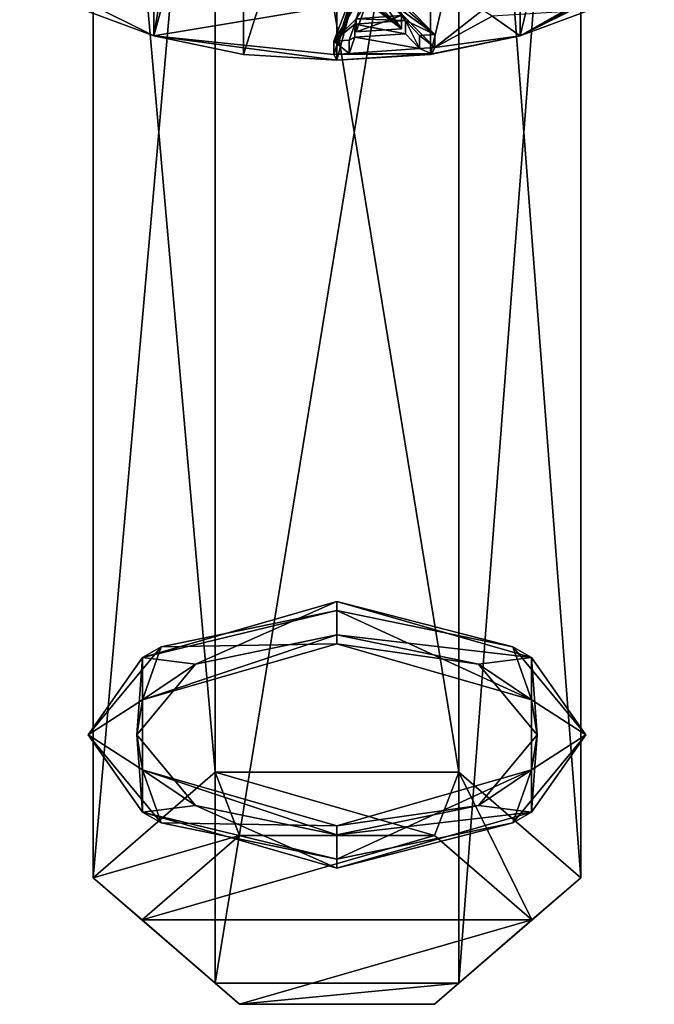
# Model space of a CAD drawing. Header units: millimetres. Extents: x -122 to 122, y -98 to 94.
# Tile 1 of 256: x -80 to -60, y -98 to -66. Entities that reach past the tile are written whole.
import ezdxf

# ---------------------------------------------------------------- set-up
doc = ezdxf.new("R2010")
doc.units = ezdxf.units.MM
doc.header["$LTSCALE"] = 26.699852
for name, color, linetype in [('5893', 7, 'CONTINUOUS'), ('5896', 7, 'CONTINUOUS'), ('5909', 7, 'CONTINUOUS'), ('5914', 7, 'CONTINUOUS'), ('5915', 7, 'CONTINUOUS'), ('642', 7, 'CONTINUOUS'), ('643', 7, 'CONTINUOUS'), ('644', 7, 'CONTINUOUS'), ('656', 7, 'CONTINUOUS'), ('659', 7, 'CONTINUOUS'), ('660', 7, 'CONTINUOUS'), ('661', 7, 'CONTINUOUS'), ('662', 7, 'CONTINUOUS'), ('663', 7, 'CONTINUOUS'), ('664', 7, 'CONTINUOUS'), ('665', 7, 'CONTINUOUS'), ('666', 7, 'CONTINUOUS'), ('667', 7, 'CONTINUOUS'), ('668', 7, 'CONTINUOUS'), ('669', 7, 'CONTINUOUS'), ('959', 7, 'CONTINUOUS'), ('960', 7, 'CONTINUOUS'), ('961', 7, 'CONTINUOUS'), ('962', 7, 'CONTINUOUS')]:
    doc.layers.add(name, color=color, linetype=linetype)

msp = doc.modelspace()

# ---------------------------------------------------------------- linework, layer by layer
at = {"layer": '5893', "color": 7, "linetype": 'Continuous', "true_color": 0xf5f5f5}
for points in [[(-73.99, -41.954, -52.667), (-77.981, -45.41, -58.653), (-73.99, -90.802, -24.465), (-73.99, -41.954, -52.667)], [(-66.01, -41.954, -52.667), (-73.99, -41.954, -52.667), (-66.01, -90.802, -24.465), (-66.01, -41.954, -52.667)], [(-66.01, -90.802, -24.465), (-73.99, -41.954, -52.667), (-73.99, -90.802, -24.465), (-66.01, -90.802, -24.465)], [(-62.019, -45.41, -58.653), (-66.01, -41.954, -52.667), (-62.019, -94.258, -30.451), (-62.019, -45.41, -58.653)], [(-62.019, -94.258, -30.451), (-66.01, -41.954, -52.667), (-66.01, -90.802, -24.465), (-62.019, -94.258, -30.451)], [(-73.99, -90.802, -24.465), (-77.981, -45.41, -58.653), (-77.981, -94.258, -30.451), (-73.99, -90.802, -24.465)]]:
    msp.add_3dface(points, dxfattribs=at)
at = {"layer": '5896', "color": 7, "linetype": 'Continuous', "true_color": 0xf5f5f5}
for points in [[(-77.981, -45.41, -58.653), (-73.99, -48.866, -64.639), (-77.981, -94.258, -30.451), (-77.981, -45.41, -58.653)], [(-66.01, -48.866, -64.639), (-62.019, -45.41, -58.653), (-66.01, -97.714, -36.436), (-66.01, -48.866, -64.639)], [(-62.019, -45.41, -58.653), (-62.019, -94.258, -30.451), (-66.01, -97.714, -36.436), (-62.019, -45.41, -58.653)], [(-77.981, -94.258, -30.451), (-73.99, -48.866, -64.639), (-73.99, -97.714, -36.436), (-77.981, -94.258, -30.451)], [(-73.99, -48.866, -64.639), (-66.01, -48.866, -64.639), (-73.99, -97.714, -36.436), (-73.99, -48.866, -64.639)], [(-73.99, -97.714, -36.436), (-66.01, -48.866, -64.639), (-66.01, -97.714, -36.436), (-73.99, -97.714, -36.436)]]:
    msp.add_3dface(points, dxfattribs=at)
at = {"layer": '5909', "color": 7, "linetype": 'Continuous', "true_color": 0xf5f5f5}
for points in [[(-76.385, -95.64, -29.653), (-63.614, -95.64, -29.653), (-66.808, -92.875, -24.864), (-76.385, -95.64, -29.653)], [(-73.192, -92.875, -24.864), (-76.385, -95.64, -29.653), (-66.808, -92.875, -24.864), (-73.192, -92.875, -24.864)], [(-73.192, -98.405, -34.442), (-63.614, -95.64, -29.653), (-76.385, -95.64, -29.653), (-73.192, -98.405, -34.442)], [(-66.808, -98.405, -34.442), (-63.614, -95.64, -29.653), (-73.192, -98.405, -34.442), (-66.808, -98.405, -34.442)]]:
    msp.add_3dface(points, dxfattribs=at)
at = {"layer": '5914', "color": 7, "linetype": 'Continuous', "true_color": 0xf5f5f5}
for points in [[(-73.192, -92.875, -24.864), (-73.99, -90.802, -24.465), (-77.981, -94.258, -30.451), (-73.192, -92.875, -24.864)], [(-73.192, -92.875, -24.864), (-66.808, -92.875, -24.864), (-73.99, -90.802, -24.465), (-73.192, -92.875, -24.864)], [(-66.808, -92.875, -24.864), (-66.01, -90.802, -24.465), (-73.99, -90.802, -24.465), (-66.808, -92.875, -24.864)], [(-66.808, -92.875, -24.864), (-63.614, -95.64, -29.653), (-66.01, -90.802, -24.465), (-66.808, -92.875, -24.864)], [(-63.614, -95.64, -29.653), (-62.019, -94.258, -30.451), (-66.01, -90.802, -24.465), (-63.614, -95.64, -29.653)], [(-76.385, -95.64, -29.653), (-73.192, -92.875, -24.864), (-77.981, -94.258, -30.451), (-76.385, -95.64, -29.653)]]:
    msp.add_3dface(points, dxfattribs=at)
at = {"layer": '5915', "color": 7, "linetype": 'Continuous', "true_color": 0xf5f5f5}
for points in [[(-76.385, -95.64, -29.653), (-77.981, -94.258, -30.451), (-73.99, -97.714, -36.436), (-76.385, -95.64, -29.653)], [(-63.614, -95.64, -29.653), (-66.808, -98.405, -34.442), (-62.019, -94.258, -30.451), (-63.614, -95.64, -29.653)], [(-62.019, -94.258, -30.451), (-66.808, -98.405, -34.442), (-66.01, -97.714, -36.436), (-62.019, -94.258, -30.451)], [(-73.192, -98.405, -34.442), (-76.385, -95.64, -29.653), (-73.99, -97.714, -36.436), (-73.192, -98.405, -34.442)], [(-73.192, -98.405, -34.442), (-73.99, -97.714, -36.436), (-66.01, -97.714, -36.436), (-73.192, -98.405, -34.442)], [(-66.808, -98.405, -34.442), (-73.192, -98.405, -34.442), (-66.01, -97.714, -36.436), (-66.808, -98.405, -34.442)]]:
    msp.add_3dface(points, dxfattribs=at)
at = {"layer": '642', "color": 7, "linetype": 'Continuous', "true_color": 0xf5f5f5}
for points in [[(-80.391, -64.475, -54.575), (-76, -66.671, -58.378), (-75.638, -64.486, -54.593), (-80.391, -64.475, -54.575)], [(-75.638, -64.486, -54.593), (-76, -66.671, -58.378), (-69.462, -65.591, -56.507), (-75.638, -64.486, -54.593)], [(-64, -66.671, -58.378), (-59.609, -64.475, -54.575), (-62.218, -65.729, -56.746), (-64, -66.671, -58.378)], [(-69.462, -65.591, -56.507), (-76, -66.671, -58.378), (-70.102, -67.285, -59.441), (-69.462, -65.591, -56.507)], [(-69.377, -66.548, -58.165), (-67.891, -66.447, -57.99), (-69.021, -65.571, -56.472), (-69.377, -66.548, -58.165)], [(-69.021, -65.571, -56.472), (-67.891, -66.447, -57.99), (-68.888, -65.562, -56.457), (-69.021, -65.571, -56.472)], [(-67.891, -66.447, -57.99), (-68.756, -65.553, -56.441), (-68.888, -65.562, -56.457), (-67.891, -66.447, -57.99)], [(-68.32, -65.514, -56.373), (-66.799, -67.06, -59.052), (-65.235, -65.836, -56.931), (-68.32, -65.514, -56.373)], [(-62.611, -65.884, -57.015), (-64, -66.671, -58.378), (-62.218, -65.729, -56.746), (-62.611, -65.884, -57.015)], [(-65.235, -65.836, -56.931), (-66.799, -67.06, -59.052), (-64.919, -66.036, -57.278), (-65.235, -65.836, -56.931)], [(-66.799, -67.06, -59.052), (-64, -66.671, -58.378), (-64.919, -66.036, -57.278), (-66.799, -67.06, -59.052)], [(-64.919, -66.036, -57.278), (-64, -66.671, -58.378), (-62.611, -65.884, -57.015), (-64.919, -66.036, -57.278)], [(-76, -66.671, -58.378), (-70, -67.475, -59.77), (-70.102, -67.285, -59.441), (-76, -66.671, -58.378)], [(-69.414, -66.723, -58.467), (-69.606, -67.251, -59.382), (-67.294, -67.094, -59.11), (-69.414, -66.723, -58.467)], [(-67.762, -66.61, -58.273), (-69.414, -66.723, -58.467), (-67.294, -67.094, -59.11), (-67.762, -66.61, -58.273)], [(-66.893, -67.27, -59.415), (-64, -66.671, -58.378), (-66.799, -67.06, -59.052), (-66.893, -67.27, -59.415)], [(-69.606, -67.251, -59.382), (-66.893, -67.27, -59.415), (-67.294, -67.094, -59.11), (-69.606, -67.251, -59.382)], [(-67.294, -67.094, -59.11), (-66.893, -67.27, -59.415), (-66.799, -67.06, -59.052), (-67.294, -67.094, -59.11)], [(-70.102, -67.285, -59.441), (-66.893, -67.27, -59.415), (-69.606, -67.251, -59.382), (-70.102, -67.285, -59.441)], [(-70, -67.475, -59.77), (-66.893, -67.27, -59.415), (-70.102, -67.285, -59.441), (-70, -67.475, -59.77)]]:
    msp.add_3dface(points, dxfattribs=at)
at = {"layer": '643', "color": 7, "linetype": 'Continuous', "true_color": 0xf5f5f5}
for points in [[(-76, -54.937, -65.153), (-76, -66.671, -58.378), (-78.943, -65.586, -57.043), (-76, -54.937, -65.153)], [(-76, -66.671, -58.378), (-76, -54.937, -65.153), (-73.058, -56.022, -66.488), (-76, -66.671, -58.378)], [(-76, -66.671, -58.378), (-73.058, -56.022, -66.488), (-73.058, -67.285, -59.985), (-76, -66.671, -58.378)], [(-73.058, -56.022, -66.488), (-70, -57.597, -67.617), (-73.058, -67.285, -59.985), (-73.058, -56.022, -66.488)], [(-73.058, -67.285, -59.985), (-70, -57.597, -67.617), (-70, -67.475, -61.914), (-73.058, -67.285, -59.985)]]:
    msp.add_3dface(points, dxfattribs=at)
at = {"layer": '644', "color": 7, "linetype": 'Continuous', "true_color": 0xf5f5f5}
for points in [[(-64, -66.671, -58.378), (-64, -54.937, -65.153), (-61.058, -54.323, -63.546), (-64, -66.671, -58.378)], [(-64, -66.671, -58.378), (-61.058, -54.323, -63.546), (-61.058, -65.586, -57.043), (-64, -66.671, -58.378)], [(-64, -54.937, -65.153), (-64, -66.671, -58.378), (-66.943, -67.285, -59.985), (-64, -54.937, -65.153)], [(-66.943, -56.022, -66.488), (-64, -54.937, -65.153), (-66.943, -67.285, -59.985), (-66.943, -56.022, -66.488)], [(-70, -67.475, -61.914), (-70, -57.597, -67.617), (-66.943, -56.022, -66.488), (-70, -67.475, -61.914)], [(-70, -67.475, -61.914), (-66.943, -56.022, -66.488), (-66.943, -67.285, -59.985), (-70, -67.475, -61.914)]]:
    msp.add_3dface(points, dxfattribs=at)
at = {"layer": '656', "color": 7, "linetype": 'Continuous', "true_color": 0xf5f5f5}
for points in [[(-76, -66.671, -58.378), (-80.391, -64.475, -54.575), (-78.943, -65.586, -57.043), (-76, -66.671, -58.378)], [(-59.609, -64.475, -54.575), (-64, -66.671, -58.378), (-61.058, -65.586, -57.043), (-59.609, -64.475, -54.575)], [(-70, -67.475, -59.77), (-76, -66.671, -58.378), (-73.058, -67.285, -59.985), (-70, -67.475, -59.77)], [(-64, -66.671, -58.378), (-66.893, -67.27, -59.415), (-66.943, -67.285, -59.985), (-64, -66.671, -58.378)], [(-70, -67.475, -59.77), (-73.058, -67.285, -59.985), (-70, -67.475, -61.914), (-70, -67.475, -59.77)], [(-66.893, -67.27, -59.415), (-70, -67.475, -59.77), (-66.943, -67.285, -59.985), (-66.893, -67.27, -59.415)], [(-70, -67.475, -59.77), (-70, -67.475, -61.914), (-66.943, -67.285, -59.985), (-70, -67.475, -59.77)]]:
    msp.add_3dface(points, dxfattribs=at)
at = {"layer": '659', "color": 7, "linetype": 'Continuous', "true_color": 0xf5f5f5}
for points in [[(-68.944, -64.926, -56.356), (-69.366, -64.904, -56.317), (-70.102, -66.852, -59.691), (-68.944, -64.926, -56.356)], [(-69.377, -66.115, -58.415), (-68.944, -64.926, -56.356), (-70.102, -66.852, -59.691), (-69.377, -66.115, -58.415)], [(-68.548, -64.848, -56.221), (-67.891, -66.014, -58.24), (-67.762, -66.177, -58.523), (-68.548, -64.848, -56.221)], [(-66.799, -66.627, -59.302), (-68.548, -64.848, -56.221), (-67.762, -66.177, -58.523), (-66.799, -66.627, -59.302)], [(-69.414, -66.29, -58.717), (-69.377, -66.115, -58.415), (-70.102, -66.852, -59.691), (-69.414, -66.29, -58.717)], [(-67.762, -66.177, -58.523), (-69.377, -66.115, -58.415), (-69.414, -66.29, -58.717), (-67.762, -66.177, -58.523)], [(-67.891, -66.014, -58.24), (-69.377, -66.115, -58.415), (-67.762, -66.177, -58.523), (-67.891, -66.014, -58.24)], [(-69.606, -66.818, -59.632), (-69.414, -66.29, -58.717), (-70.102, -66.852, -59.691), (-69.606, -66.818, -59.632)], [(-67.294, -66.661, -59.36), (-66.799, -66.627, -59.302), (-67.762, -66.177, -58.523), (-67.294, -66.661, -59.36)]]:
    msp.add_3dface(points, dxfattribs=at)
at = {"layer": '660', "color": 7, "linetype": 'Continuous', "true_color": 0xf5f5f5}
for points in [[(-70.102, -67.285, -59.441), (-69.366, -64.904, -56.317), (-69.414, -65.246, -56.412), (-70.102, -67.285, -59.441)], [(-69.366, -64.904, -56.317), (-70.102, -67.285, -59.441), (-70.102, -66.852, -59.691), (-69.366, -64.904, -56.317)], [(-69.462, -65.591, -56.507), (-70.102, -67.285, -59.441), (-69.414, -65.246, -56.412), (-69.462, -65.591, -56.507)]]:
    msp.add_3dface(points, dxfattribs=at)
at = {"layer": '661', "color": 7, "linetype": 'Continuous', "true_color": 0xf5f5f5}
for points in [[(-69.606, -67.251, -59.382), (-69.606, -66.818, -59.632), (-70.102, -66.852, -59.691), (-69.606, -67.251, -59.382)], [(-70.102, -67.285, -59.441), (-69.606, -67.251, -59.382), (-70.102, -66.852, -59.691), (-70.102, -67.285, -59.441)]]:
    msp.add_3dface(points, dxfattribs=at)
at = {"layer": '662', "color": 7, "linetype": 'Continuous', "true_color": 0xf5f5f5}
for points in [[(-69.414, -66.723, -58.467), (-69.414, -66.29, -58.717), (-69.606, -66.818, -59.632), (-69.414, -66.723, -58.467)], [(-69.606, -67.251, -59.382), (-69.414, -66.723, -58.467), (-69.606, -66.818, -59.632), (-69.606, -67.251, -59.382)]]:
    msp.add_3dface(points, dxfattribs=at)
at = {"layer": '663', "color": 7, "linetype": 'Continuous', "true_color": 0xf5f5f5}
for points in [[(-67.762, -66.61, -58.273), (-67.762, -66.177, -58.523), (-69.414, -66.29, -58.717), (-67.762, -66.61, -58.273)], [(-69.414, -66.723, -58.467), (-67.762, -66.61, -58.273), (-69.414, -66.29, -58.717), (-69.414, -66.723, -58.467)]]:
    msp.add_3dface(points, dxfattribs=at)
at = {"layer": '664', "color": 7, "linetype": 'Continuous', "true_color": 0xf5f5f5}
for points in [[(-67.762, -66.61, -58.273), (-67.294, -67.094, -59.11), (-67.762, -66.177, -58.523), (-67.762, -66.61, -58.273)], [(-67.294, -67.094, -59.11), (-67.294, -66.661, -59.36), (-67.762, -66.177, -58.523), (-67.294, -67.094, -59.11)]]:
    msp.add_3dface(points, dxfattribs=at)
at = {"layer": '665', "color": 7, "linetype": 'Continuous', "true_color": 0xf5f5f5}
for points in [[(-66.799, -67.06, -59.052), (-66.799, -66.627, -59.302), (-67.294, -66.661, -59.36), (-66.799, -67.06, -59.052)], [(-67.294, -67.094, -59.11), (-66.799, -67.06, -59.052), (-67.294, -66.661, -59.36), (-67.294, -67.094, -59.11)]]:
    msp.add_3dface(points, dxfattribs=at)
at = {"layer": '666', "color": 7, "linetype": 'Continuous', "true_color": 0xf5f5f5}
for points in [[(-68.434, -65.179, -56.297), (-68.548, -64.848, -56.221), (-66.799, -66.627, -59.302), (-68.434, -65.179, -56.297)], [(-68.32, -65.514, -56.373), (-68.434, -65.179, -56.297), (-66.799, -66.627, -59.302), (-68.32, -65.514, -56.373)], [(-66.799, -67.06, -59.052), (-68.32, -65.514, -56.373), (-66.799, -66.627, -59.302), (-66.799, -67.06, -59.052)]]:
    msp.add_3dface(points, dxfattribs=at)
at = {"layer": '667', "color": 7, "linetype": 'Continuous', "true_color": 0xf5f5f5}
for points in [[(-68.756, -65.553, -56.441), (-67.891, -66.447, -57.99), (-68.944, -64.926, -56.356), (-68.756, -65.553, -56.441)], [(-68.944, -64.926, -56.356), (-67.891, -66.447, -57.99), (-67.891, -66.014, -58.24), (-68.944, -64.926, -56.356)]]:
    msp.add_3dface(points, dxfattribs=at)
at = {"layer": '668', "color": 7, "linetype": 'Continuous', "true_color": 0xf5f5f5}
for points in [[(-67.891, -66.447, -57.99), (-69.377, -66.548, -58.165), (-67.891, -66.014, -58.24), (-67.891, -66.447, -57.99)], [(-69.377, -66.548, -58.165), (-69.377, -66.115, -58.415), (-67.891, -66.014, -58.24), (-69.377, -66.548, -58.165)]]:
    msp.add_3dface(points, dxfattribs=at)
at = {"layer": '669', "color": 7, "linetype": 'Continuous', "true_color": 0xf5f5f5}
msp.add_3dface([(-69.377, -66.548, -58.165), (-69.021, -65.571, -56.472), (-69.377, -66.115, -58.415), (-69.377, -66.548, -58.165)], dxfattribs=at)
at = {"layer": '959', "color": 7, "linetype": 'Continuous'}
for points in [[(-70, -85.503, -26.095), (-70, -85.21, -27.188), (-76.365, -87.047, -30.37), (-70, -85.503, -26.095)], [(-75.763, -86.696, -28.162), (-70, -85.503, -26.095), (-76.365, -87.047, -30.37), (-75.763, -86.696, -28.162)], [(-70, -85.503, -26.095), (-75.763, -86.696, -28.162), (-70, -86.595, -26.388), (-70, -85.503, -26.095)], [(-78.15, -89.578, -33.153), (-75.763, -86.696, -28.162), (-76.365, -87.047, -30.37), (-78.15, -89.578, -33.153)], [(-75.763, -86.696, -28.162), (-78.15, -89.578, -33.153), (-76.365, -88.433, -29.57), (-75.763, -86.696, -28.162)], [(-70, -86.595, -26.388), (-75.763, -86.696, -28.162), (-76.365, -88.433, -29.57), (-70, -86.595, -26.388)], [(-76.365, -90.722, -36.736), (-78.15, -89.578, -33.153), (-76.365, -87.047, -30.37), (-76.365, -90.722, -36.736)], [(-76.365, -88.433, -29.57), (-78.15, -89.578, -33.153), (-76.365, -92.108, -35.936), (-76.365, -88.433, -29.57)], [(-75.763, -92.459, -38.144), (-78.15, -89.578, -33.153), (-76.365, -90.722, -36.736), (-75.763, -92.459, -38.144)], [(-78.15, -89.578, -33.153), (-75.763, -92.459, -38.144), (-76.365, -92.108, -35.936), (-78.15, -89.578, -33.153)], [(-70, -92.56, -39.918), (-75.763, -92.459, -38.144), (-76.365, -90.722, -36.736), (-70, -92.56, -39.918)], [(-75.763, -92.459, -38.144), (-70, -93.653, -40.211), (-76.365, -92.108, -35.936), (-75.763, -92.459, -38.144)], [(-76.365, -92.108, -35.936), (-70, -93.653, -40.211), (-70, -93.945, -39.118), (-76.365, -92.108, -35.936)], [(-70, -93.653, -40.211), (-75.763, -92.459, -38.144), (-70, -92.56, -39.918), (-70, -93.653, -40.211)]]:
    msp.add_3dface(points, dxfattribs=at)
at = {"layer": '960', "color": 7, "linetype": 'Continuous'}
for points in [[(-76.365, -87.047, -30.37), (-70, -85.21, -27.188), (-74.632, -87.262, -29.142), (-76.365, -87.047, -30.37)], [(-70, -85.21, -27.188), (-70, -86.303, -27.48), (-74.632, -87.262, -29.142), (-70, -85.21, -27.188)], [(-70, -86.595, -26.388), (-76.365, -88.433, -29.57), (-70, -86.303, -27.48), (-70, -86.595, -26.388)], [(-70, -86.303, -27.48), (-76.365, -88.433, -29.57), (-74.632, -87.262, -29.142), (-70, -86.303, -27.48)], [(-76.365, -90.722, -36.736), (-76.365, -87.047, -30.37), (-76.55, -89.578, -33.153), (-76.365, -90.722, -36.736)], [(-76.365, -87.047, -30.37), (-74.632, -87.262, -29.142), (-76.55, -89.578, -33.153), (-76.365, -87.047, -30.37)], [(-74.632, -87.262, -29.142), (-76.365, -88.433, -29.57), (-76.55, -89.578, -33.153), (-74.632, -87.262, -29.142)], [(-76.365, -88.433, -29.57), (-76.365, -92.108, -35.936), (-76.55, -89.578, -33.153), (-76.365, -88.433, -29.57)], [(-76.365, -90.722, -36.736), (-76.55, -89.578, -33.153), (-74.632, -91.893, -37.164), (-76.365, -90.722, -36.736)], [(-76.55, -89.578, -33.153), (-76.365, -92.108, -35.936), (-74.632, -91.893, -37.164), (-76.55, -89.578, -33.153)], [(-70, -92.56, -39.918), (-76.365, -90.722, -36.736), (-70, -92.853, -38.825), (-70, -92.56, -39.918)], [(-76.365, -90.722, -36.736), (-74.632, -91.893, -37.164), (-70, -92.853, -38.825), (-76.365, -90.722, -36.736)], [(-76.365, -92.108, -35.936), (-70, -93.945, -39.118), (-74.632, -91.893, -37.164), (-76.365, -92.108, -35.936)], [(-74.632, -91.893, -37.164), (-70, -93.945, -39.118), (-70, -92.853, -38.825), (-74.632, -91.893, -37.164)]]:
    msp.add_3dface(points, dxfattribs=at)
at = {"layer": '961', "color": 7, "linetype": 'Continuous'}
for points in [[(-70, -85.21, -27.188), (-70, -85.503, -26.095), (-64.237, -86.696, -28.162), (-70, -85.21, -27.188)], [(-63.635, -87.047, -30.37), (-70, -85.21, -27.188), (-64.237, -86.696, -28.162), (-63.635, -87.047, -30.37)], [(-70, -85.503, -26.095), (-70, -86.595, -26.388), (-63.635, -88.433, -29.57), (-70, -85.503, -26.095)], [(-64.237, -86.696, -28.162), (-70, -85.503, -26.095), (-63.635, -88.433, -29.57), (-64.237, -86.696, -28.162)], [(-61.85, -89.578, -33.153), (-63.635, -87.047, -30.37), (-64.237, -86.696, -28.162), (-61.85, -89.578, -33.153)], [(-61.85, -89.578, -33.153), (-64.237, -86.696, -28.162), (-63.635, -88.433, -29.57), (-61.85, -89.578, -33.153)], [(-63.635, -90.722, -36.736), (-63.635, -87.047, -30.37), (-61.85, -89.578, -33.153), (-63.635, -90.722, -36.736)], [(-63.635, -92.108, -35.936), (-61.85, -89.578, -33.153), (-63.635, -88.433, -29.57), (-63.635, -92.108, -35.936)], [(-64.237, -92.459, -38.144), (-63.635, -90.722, -36.736), (-61.85, -89.578, -33.153), (-64.237, -92.459, -38.144)], [(-64.237, -92.459, -38.144), (-61.85, -89.578, -33.153), (-63.635, -92.108, -35.936), (-64.237, -92.459, -38.144)], [(-70, -93.653, -40.211), (-70, -92.56, -39.918), (-63.635, -90.722, -36.736), (-70, -93.653, -40.211)], [(-70, -93.653, -40.211), (-63.635, -90.722, -36.736), (-64.237, -92.459, -38.144), (-70, -93.653, -40.211)], [(-70, -93.945, -39.118), (-64.237, -92.459, -38.144), (-63.635, -92.108, -35.936), (-70, -93.945, -39.118)], [(-70, -93.945, -39.118), (-70, -93.653, -40.211), (-64.237, -92.459, -38.144), (-70, -93.945, -39.118)]]:
    msp.add_3dface(points, dxfattribs=at)
at = {"layer": '962', "color": 7, "linetype": 'Continuous'}
for points in [[(-70, -86.303, -27.48), (-70, -85.21, -27.188), (-63.635, -87.047, -30.37), (-70, -86.303, -27.48)], [(-70, -86.595, -26.388), (-70, -86.303, -27.48), (-65.368, -87.262, -29.142), (-70, -86.595, -26.388)], [(-70, -86.303, -27.48), (-63.635, -87.047, -30.37), (-65.368, -87.262, -29.142), (-70, -86.303, -27.48)], [(-63.635, -88.433, -29.57), (-70, -86.595, -26.388), (-65.368, -87.262, -29.142), (-63.635, -88.433, -29.57)], [(-63.635, -87.047, -30.37), (-63.45, -89.578, -33.153), (-65.368, -87.262, -29.142), (-63.635, -87.047, -30.37)], [(-63.635, -87.047, -30.37), (-63.635, -90.722, -36.736), (-63.45, -89.578, -33.153), (-63.635, -87.047, -30.37)], [(-63.45, -89.578, -33.153), (-63.635, -88.433, -29.57), (-65.368, -87.262, -29.142), (-63.45, -89.578, -33.153)], [(-63.635, -92.108, -35.936), (-63.635, -88.433, -29.57), (-63.45, -89.578, -33.153), (-63.635, -92.108, -35.936)], [(-63.635, -90.722, -36.736), (-65.368, -91.893, -37.164), (-63.45, -89.578, -33.153), (-63.635, -90.722, -36.736)], [(-65.368, -91.893, -37.164), (-63.635, -92.108, -35.936), (-63.45, -89.578, -33.153), (-65.368, -91.893, -37.164)], [(-63.635, -90.722, -36.736), (-70, -92.56, -39.918), (-65.368, -91.893, -37.164), (-63.635, -90.722, -36.736)], [(-70, -92.56, -39.918), (-70, -92.853, -38.825), (-65.368, -91.893, -37.164), (-70, -92.56, -39.918)], [(-70, -92.853, -38.825), (-63.635, -92.108, -35.936), (-65.368, -91.893, -37.164), (-70, -92.853, -38.825)], [(-70, -92.853, -38.825), (-70, -93.945, -39.118), (-63.635, -92.108, -35.936), (-70, -92.853, -38.825)]]:
    msp.add_3dface(points, dxfattribs=at)

doc.saveas('drawing.dxf')
